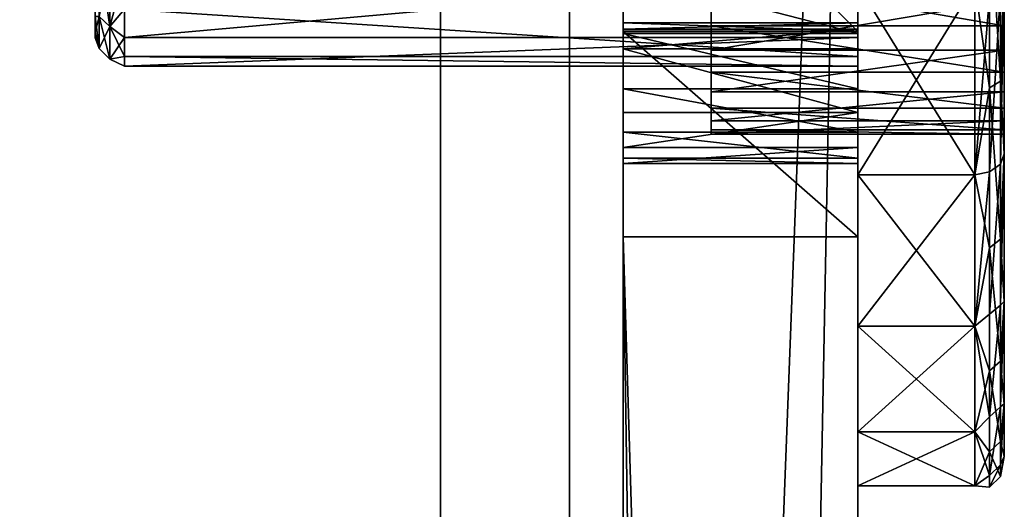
# Model space of a CAD drawing. Header units: millimetres. Extents: x -142 to 142, y -122 to 69.
# Tile 123 of 137: x 125 to 142, y 27 to 36. Entities that reach past the tile are written whole.
import ezdxf

# ---------------------------------------------------------------- set-up
doc = ezdxf.new("R2010")
doc.units = ezdxf.units.MM
doc.header["$LTSCALE"] = 65.185185
for name, color, linetype in [('1', 7, 'CONTINUOUS'), ('14', 7, 'CONTINUOUS'), ('15', 7, 'CONTINUOUS'), ('26', 7, 'CONTINUOUS'), ('28', 7, 'CONTINUOUS'), ('3', 7, 'CONTINUOUS'), ('459', 7, 'CONTINUOUS'), ('460', 7, 'CONTINUOUS'), ('461', 7, 'CONTINUOUS'), ('462', 7, 'CONTINUOUS'), ('468', 7, 'CONTINUOUS'), ('469', 7, 'CONTINUOUS'), ('471', 7, 'CONTINUOUS'), ('485', 7, 'CONTINUOUS'), ('514', 7, 'CONTINUOUS'), ('515', 7, 'CONTINUOUS'), ('516', 7, 'CONTINUOUS'), ('518', 7, 'CONTINUOUS'), ('521', 7, 'CONTINUOUS'), ('522', 7, 'CONTINUOUS'), ('524', 7, 'CONTINUOUS'), ('525', 7, 'CONTINUOUS'), ('526', 7, 'CONTINUOUS'), ('532', 7, 'CONTINUOUS'), ('533', 7, 'CONTINUOUS'), ('534', 7, 'CONTINUOUS'), ('535', 7, 'CONTINUOUS')]:
    doc.layers.add(name, color=color, linetype=linetype)

msp = doc.modelspace()

# ---------------------------------------------------------------- linework, layer by layer
at = {"layer": '1', "linetype": 'Continuous'}
for points in [[(134.585, 47.916, 129.548), (-76.385, 47.916, 129.548), (134.585, 0, 134.584), (134.585, 47.916, 129.548)], [(-76.385, 47.916, 129.548), (-76.385, 19, 132.587), (134.585, 0, 134.584), (-76.385, 47.916, 129.548)]]:
    msp.add_3dface(points, dxfattribs=at)
at = {"layer": '14', "linetype": 'Continuous'}
for points in [[(134.585, 27, 23), (-132.385, 27, 23), (134.585, 64.582, 23), (134.585, 27, 23)], [(-132.385, 27, 23), (-132.385, 64.582, 23), (134.585, 64.582, 23), (-132.385, 27, 23)]]:
    msp.add_3dface(points, dxfattribs=at)
at = {"layer": '15', "linetype": 'Continuous'}
for points in [[(132.385, 24.8, 25.2), (132.385, 62.011, 25.2), (-132.385, 62.011, 25.2), (132.385, 24.8, 25.2)], [(77.5, 24.8, 25.2), (132.385, 24.8, 25.2), (-132.385, 62.011, 25.2), (77.5, 24.8, 25.2)]]:
    msp.add_3dface(points, dxfattribs=at)
at = {"layer": '26', "linetype": 'Continuous'}
for points in [[(134.585, 47.916, 129.548), (134.585, 27, 23), (134.585, 64.582, 23), (134.585, 47.916, 129.548)], [(134.585, 47.916, 129.548), (134.585, 0, 134.584), (134.585, -21.184, -134.584), (134.585, 47.916, 129.548)], [(134.585, 47.916, 129.548), (134.585, -21.184, -134.584), (134.585, 27, 23), (134.585, 47.916, 129.548)]]:
    msp.add_3dface(points, dxfattribs=at)
at = {"layer": '28', "linetype": 'Continuous'}
for points in [[(132.385, 24.8, 25.2), (132.385, -0.173, 132.39), (132.385, 62.011, 25.2), (132.385, 24.8, 25.2)], [(132.385, -0.173, 132.39), (132.385, 46.004, 127.537), (132.385, 62.011, 25.2), (132.385, -0.173, 132.39)]]:
    msp.add_3dface(points, dxfattribs=at)
at = {"layer": '3', "linetype": 'Continuous'}
for points in [[(132.385, -0.173, 132.39), (-132.385, -0.173, 132.39), (132.385, 46.004, 127.537), (132.385, -0.173, 132.39)], [(132.385, 46.004, 127.537), (-132.385, -0.173, 132.39), (-74.185, 16.8, 130.606), (132.385, 46.004, 127.537)], [(-74.185, 46.004, 127.537), (132.385, 46.004, 127.537), (-74.185, 16.8, 130.606), (-74.185, 46.004, 127.537)]]:
    msp.add_3dface(points, dxfattribs=at)
at = {"layer": '459', "linetype": 'Continuous'}
for points in [[(139.5, 60.304, 9.676), (139.5, -44.096, 114.075), (139.5, 52.576, 5.378), (139.5, 60.304, 9.676)], [(139.5, 52.576, 5.378), (139.5, -44.096, 114.075), (139.5, 49.896, 6.674), (139.5, 52.576, 5.378)], [(139.5, 49.896, 6.674), (139.5, -44.096, 114.075), (139.5, 46.975, 7.255), (139.5, 49.896, 6.674)], [(139.5, 46.975, 7.255), (139.5, -44.096, 114.075), (139.5, 44.003, 7.083), (139.5, 46.975, 7.255)], [(139.5, 44.003, 7.083), (139.5, -44.096, 114.075), (139.5, 41.169, 6.17), (139.5, 44.003, 7.083)], [(139.5, 40.683, -14.861), (139.5, 35.521, -21.401), (139.5, 43.471, -15.904), (139.5, 40.683, -14.861)], [(139.5, 35.521, -21.401), (139.5, 39.556, -23.344), (139.5, 43.471, -15.904), (139.5, 35.521, -21.401)], [(139.5, 41.169, 6.17), (139.5, -44.096, 114.075), (139.5, 40.577, 6.028), (139.5, 41.169, 6.17)], [(139.5, 38.246, -13.15), (139.5, 35.521, -21.401), (139.5, 40.683, -14.861), (139.5, 38.246, -13.15)], [(139.5, 40.577, 6.028), (139.5, -44.096, 114.075), (139.5, 39.978, 6.133), (139.5, 40.577, 6.028)], [(139.5, -44.096, 114.075), (139.5, 39.47, 6.467), (139.5, 39.978, 6.133), (139.5, -44.096, 114.075)], [(139.5, 39.47, 6.467), (139.5, -44.096, 114.075), (139.5, 38.383, 7.554), (139.5, 39.47, 6.467)], [(139.5, 38.383, 7.554), (139.5, -44.096, 114.075), (139.5, 37.53, 8.152), (139.5, 38.383, 7.554)], [(139.5, 36.317, -10.881), (139.5, 32.019, -18.609), (139.5, 38.246, -13.15), (139.5, 36.317, -10.881)], [(139.5, 32.019, -18.609), (139.5, 35.521, -21.401), (139.5, 38.246, -13.15), (139.5, 32.019, -18.609)], [(139.5, 37.53, 8.152), (139.5, -44.096, 114.075), (139.5, 36.523, 8.421), (139.5, 37.53, 8.152)], [(139.5, 36.523, 8.421), (139.5, -44.096, 114.075), (139.5, 35.485, 8.331), (139.5, 36.523, 8.421)], [(139.5, 35.021, -8.201), (139.5, 32.019, -18.609), (139.5, 36.317, -10.881), (139.5, 35.021, -8.201)], [(139.5, 35.525, 0.526), (139.5, 35.666, 1.118), (139.5, 34.611, -2.308), (139.5, 35.525, 0.526)], [(139.5, 35.666, 1.118), (139.5, 35.562, 1.716), (139.5, 34.611, -2.308), (139.5, 35.666, 1.118)], [(139.5, 35.562, 1.716), (139.5, 35.228, 2.224), (139.5, 34.611, -2.308), (139.5, 35.562, 1.716)], [(139.5, 35.485, 8.331), (139.5, -44.096, 114.075), (139.5, 34.541, 7.89), (139.5, 35.485, 8.331)], [(139.5, 35.228, 2.224), (139.5, 32.019, -18.609), (139.5, 34.611, -2.308), (139.5, 35.228, 2.224)], [(139.5, 34.141, 3.312), (139.5, 32.019, -18.609), (139.5, 35.228, 2.224), (139.5, 34.141, 3.312)], [(139.5, 34.44, -5.28), (139.5, 32.019, -18.609), (139.5, 35.021, -8.201), (139.5, 34.44, -5.28)], [(139.5, 34.611, -2.308), (139.5, 32.019, -18.609), (139.5, 34.44, -5.28), (139.5, 34.611, -2.308)], [(139.5, 34.541, 7.89), (139.5, -44.096, 114.075), (139.5, 33.804, 7.154), (139.5, 34.541, 7.89)], [(139.5, 33.543, 4.165), (139.5, 32.019, -18.609), (139.5, 34.141, 3.312), (139.5, 33.543, 4.165)], [(139.5, 33.804, 7.154), (139.5, -44.096, 114.075), (139.5, 33.364, 6.209), (139.5, 33.804, 7.154)], [(139.5, 33.273, 5.171), (139.5, 32.019, -18.609), (139.5, 33.543, 4.165), (139.5, 33.273, 5.171)], [(139.5, 33.364, 6.209), (139.5, -44.096, 114.075), (139.5, 33.273, 5.171), (139.5, 33.364, 6.209)], [(139.5, -44.096, 114.075), (139.5, 32.019, -18.609), (139.5, 33.273, 5.171), (139.5, -44.096, 114.075)], [(139.5, -100.664, 114.075), (139.5, 32.019, -18.609), (139.5, -44.096, 114.075), (139.5, -100.664, 114.075)]]:
    msp.add_3dface(points, dxfattribs=at)
at = {"layer": '460', "linetype": 'Continuous'}
for points in [[(135.5, -44.096, 114.075), (135.5, 60.304, 9.676), (135.5, 36.523, 8.421), (135.5, -44.096, 114.075)], [(135.5, 39.556, -23.344), (135.5, 35.521, -21.401), (135.5, 46.433, -16.213), (135.5, 39.556, -23.344)], [(135.5, 46.433, -16.213), (135.5, 35.521, -21.401), (135.5, 43.471, -15.904), (135.5, 46.433, -16.213)], [(135.5, 43.471, -15.904), (135.5, 35.521, -21.401), (135.5, 40.683, -14.861), (135.5, 43.471, -15.904)], [(135.5, 35.521, -21.401), (135.5, 32.019, -18.609), (135.5, 40.683, -14.861), (135.5, 35.521, -21.401)], [(135.5, 40.683, -14.861), (135.5, 32.019, -18.609), (135.5, 38.246, -13.15), (135.5, 40.683, -14.861)], [(135.5, 38.246, -13.15), (135.5, 32.019, -18.609), (135.5, 36.317, -10.881), (135.5, 38.246, -13.15)], [(135.5, 35.485, 8.331), (135.5, -44.096, 114.075), (135.5, 36.523, 8.421), (135.5, 35.485, 8.331)], [(135.5, 32.019, -18.609), (135.5, -100.664, 114.075), (135.5, 36.317, -10.881), (135.5, 32.019, -18.609)], [(135.5, 36.317, -10.881), (135.5, -100.664, 114.075), (135.5, 35.021, -8.201), (135.5, 36.317, -10.881)], [(135.5, 35.525, 0.526), (135.5, -100.664, 114.075), (135.5, 35.666, 1.118), (135.5, 35.525, 0.526)], [(135.5, 35.666, 1.118), (135.5, -100.664, 114.075), (135.5, 35.562, 1.716), (135.5, 35.666, 1.118)], [(135.5, 35.562, 1.716), (135.5, -100.664, 114.075), (135.5, 35.228, 2.224), (135.5, 35.562, 1.716)], [(135.5, 34.611, -2.308), (135.5, -100.664, 114.075), (135.5, 35.525, 0.526), (135.5, 34.611, -2.308)], [(135.5, 34.541, 7.89), (135.5, -44.096, 114.075), (135.5, 35.485, 8.331), (135.5, 34.541, 7.89)], [(135.5, 35.228, 2.224), (135.5, -100.664, 114.075), (135.5, 34.141, 3.312), (135.5, 35.228, 2.224)], [(135.5, 35.021, -8.201), (135.5, -100.664, 114.075), (135.5, 34.44, -5.28), (135.5, 35.021, -8.201)], [(135.5, 34.44, -5.28), (135.5, -100.664, 114.075), (135.5, 34.611, -2.308), (135.5, 34.44, -5.28)], [(135.5, 33.804, 7.154), (135.5, -100.664, 114.075), (135.5, 34.541, 7.89), (135.5, 33.804, 7.154)], [(135.5, -100.664, 114.075), (135.5, -44.096, 114.075), (135.5, 34.541, 7.89), (135.5, -100.664, 114.075)], [(135.5, 34.141, 3.312), (135.5, -100.664, 114.075), (135.5, 33.543, 4.165), (135.5, 34.141, 3.312)], [(135.5, 33.364, 6.209), (135.5, -100.664, 114.075), (135.5, 33.804, 7.154), (135.5, 33.364, 6.209)], [(135.5, 33.543, 4.165), (135.5, -100.664, 114.075), (135.5, 33.273, 5.171), (135.5, 33.543, 4.165)], [(135.5, 33.273, 5.171), (135.5, -100.664, 114.075), (135.5, 33.364, 6.209), (135.5, 33.273, 5.171)]]:
    msp.add_3dface(points, dxfattribs=at)
at = {"layer": '461', "linetype": 'Continuous'}
for points in [[(139.5, 60.304, 9.676), (135.5, -44.096, 114.075), (137.5, -44.096, 114.075), (139.5, 60.304, 9.676)], [(139.5, 60.304, 9.676), (135.5, 60.304, 9.676), (135.5, -44.096, 114.075), (139.5, 60.304, 9.676)], [(139.5, -44.096, 114.075), (139.5, 60.304, 9.676), (137.5, -44.096, 114.075), (139.5, -44.096, 114.075)]]:
    msp.add_3dface(points, dxfattribs=at)
at = {"layer": '462', "linetype": 'Continuous'}
for points in [[(135.5, -100.664, 114.075), (135.5, 32.019, -18.609), (137.5, -100.664, 114.075), (135.5, -100.664, 114.075)], [(135.5, 32.019, -18.609), (139.5, -100.664, 114.075), (137.5, -100.664, 114.075), (135.5, 32.019, -18.609)], [(139.5, 32.019, -18.609), (139.5, -100.664, 114.075), (135.5, 32.019, -18.609), (139.5, 32.019, -18.609)]]:
    msp.add_3dface(points, dxfattribs=at)
at = {"layer": '468', "linetype": 'Continuous'}
for points in [[(139.5, 39.556, -23.344), (139.5, 35.521, -21.401), (135.5, 39.556, -23.344), (139.5, 39.556, -23.344)], [(139.5, 35.521, -21.401), (135.5, 35.521, -21.401), (135.5, 39.556, -23.344), (139.5, 35.521, -21.401)], [(139.5, 35.521, -21.401), (139.5, 32.019, -18.609), (135.5, 35.521, -21.401), (139.5, 35.521, -21.401)], [(139.5, 32.019, -18.609), (135.5, 32.019, -18.609), (135.5, 35.521, -21.401), (139.5, 32.019, -18.609)]]:
    msp.add_3dface(points, dxfattribs=at)
at = {"layer": '469', "linetype": 'Continuous'}
for points in [[(139.5, 34.141, 3.312), (135.5, 35.228, 2.224), (135.5, 34.141, 3.312), (139.5, 34.141, 3.312)], [(139.5, 34.141, 3.312), (139.5, 35.228, 2.224), (135.5, 35.228, 2.224), (139.5, 34.141, 3.312)]]:
    msp.add_3dface(points, dxfattribs=at)
at = {"layer": '471', "linetype": 'Continuous'}
for points in [[(139.5, 36.523, 8.421), (139.5, 35.485, 8.331), (135.5, 36.523, 8.421), (139.5, 36.523, 8.421)], [(139.5, 35.485, 8.331), (135.5, 35.485, 8.331), (135.5, 36.523, 8.421), (139.5, 35.485, 8.331)], [(139.5, 35.485, 8.331), (139.5, 34.541, 7.89), (135.5, 35.485, 8.331), (139.5, 35.485, 8.331)], [(139.5, 34.541, 7.89), (135.5, 34.541, 7.89), (135.5, 35.485, 8.331), (139.5, 34.541, 7.89)], [(139.5, 33.804, 7.154), (135.5, 33.804, 7.154), (135.5, 34.541, 7.89), (139.5, 33.804, 7.154)], [(139.5, 34.541, 7.89), (139.5, 33.804, 7.154), (135.5, 34.541, 7.89), (139.5, 34.541, 7.89)], [(139.5, 34.141, 3.312), (135.5, 34.141, 3.312), (135.5, 33.543, 4.165), (139.5, 34.141, 3.312)], [(139.5, 33.543, 4.165), (139.5, 34.141, 3.312), (135.5, 33.543, 4.165), (139.5, 33.543, 4.165)], [(139.5, 33.364, 6.209), (135.5, 33.364, 6.209), (135.5, 33.804, 7.154), (139.5, 33.364, 6.209)], [(139.5, 33.804, 7.154), (139.5, 33.364, 6.209), (135.5, 33.804, 7.154), (139.5, 33.804, 7.154)], [(139.5, 33.543, 4.165), (135.5, 33.543, 4.165), (135.5, 33.273, 5.171), (139.5, 33.543, 4.165)], [(139.5, 33.273, 5.171), (139.5, 33.543, 4.165), (135.5, 33.273, 5.171), (139.5, 33.273, 5.171)], [(139.5, 33.273, 5.171), (135.5, 33.273, 5.171), (135.5, 33.364, 6.209), (139.5, 33.273, 5.171)], [(139.5, 33.364, 6.209), (139.5, 33.273, 5.171), (135.5, 33.364, 6.209), (139.5, 33.364, 6.209)]]:
    msp.add_3dface(points, dxfattribs=at)
at = {"layer": '485', "linetype": 'Continuous'}
for points in [[(139.5, 35.562, 1.716), (139.5, 35.666, 1.118), (135.5, 35.562, 1.716), (139.5, 35.562, 1.716)], [(139.5, 35.666, 1.118), (139.5, 35.525, 0.526), (135.5, 35.666, 1.118), (139.5, 35.666, 1.118)], [(139.5, 35.666, 1.118), (135.5, 35.666, 1.118), (135.5, 35.562, 1.716), (139.5, 35.666, 1.118)], [(139.5, 35.525, 0.526), (135.5, 35.525, 0.526), (135.5, 35.666, 1.118), (139.5, 35.525, 0.526)], [(139.5, 35.228, 2.224), (139.5, 35.562, 1.716), (135.5, 35.228, 2.224), (139.5, 35.228, 2.224)], [(139.5, 35.562, 1.716), (135.5, 35.562, 1.716), (135.5, 35.228, 2.224), (139.5, 35.562, 1.716)]]:
    msp.add_3dface(points, dxfattribs=at)
at = {"layer": '514', "linetype": 'Continuous'}
for points in [[(139.5, 27.778, -2.395), (139.5, 37.306, -11.405), (139.5, 48.233, -22.85), (139.5, 27.778, -2.395)], [(139.5, 44.09, -22.85), (139.5, 27.778, -2.395), (139.5, 48.233, -22.85), (139.5, 44.09, -22.85)], [(139.5, 27.778, -6.538), (139.5, 27.778, -2.395), (139.5, 44.09, -22.85), (139.5, 27.778, -6.538)], [(139.5, 40.051, -21.928), (139.5, 27.778, -6.538), (139.5, 44.09, -22.85), (139.5, 40.051, -21.928)], [(139.5, 36.319, -20.131), (139.5, 28.7, -10.577), (139.5, 40.051, -21.928), (139.5, 36.319, -20.131)], [(139.5, 28.7, -10.577), (139.5, 27.778, -6.538), (139.5, 40.051, -21.928), (139.5, 28.7, -10.577)], [(139.5, 28.7, 1.644), (139.5, 37.306, -11.405), (139.5, 27.778, -2.395), (139.5, 28.7, 1.644)], [(139.5, 35.903, -9.084), (139.5, 37.306, -11.405), (139.5, 28.7, 1.644), (139.5, 35.903, -9.084)], [(139.5, 35.205, 3.167), (139.5, 36.534, 1.353), (139.5, 34.494, 3.665), (139.5, 35.205, 3.167)], [(139.5, 36.044, 2.942), (139.5, 36.534, 1.353), (139.5, 35.205, 3.167), (139.5, 36.044, 2.942)], [(139.5, 36.534, 1.353), (139.5, 35.421, -1.12), (139.5, 30.497, 5.376), (139.5, 36.534, 1.353)], [(139.5, 36.534, 1.353), (139.5, 30.497, 5.376), (139.5, 34.494, 3.665), (139.5, 36.534, 1.353)], [(139.5, 35.615, 7.848), (139.5, 36.319, 11.198), (139.5, 36.48, 7.923), (139.5, 35.615, 7.848)], [(139.5, 33.08, 8.615), (139.5, 36.319, 11.198), (139.5, 34.828, 7.481), (139.5, 33.08, 8.615)], [(139.5, 34.828, 7.481), (139.5, 36.319, 11.198), (139.5, 35.615, 7.848), (139.5, 34.828, 7.481)], [(139.5, 33.08, -17.548), (139.5, 30.497, -14.309), (139.5, 36.319, -20.131), (139.5, 33.08, -17.548)], [(139.5, 30.497, -14.309), (139.5, 28.7, -10.577), (139.5, 36.319, -20.131), (139.5, 30.497, -14.309)], [(139.5, 35.096, -6.495), (139.5, 35.903, -9.084), (139.5, 28.7, 1.644), (139.5, 35.096, -6.495)], [(139.5, 35.421, -1.12), (139.5, 34.932, -3.787), (139.5, 30.497, 5.376), (139.5, 35.421, -1.12)], [(139.5, 34.932, -3.787), (139.5, 35.096, -6.495), (139.5, 28.7, 1.644), (139.5, 34.932, -3.787)], [(139.5, 30.497, 5.376), (139.5, 34.932, -3.787), (139.5, 28.7, 1.644), (139.5, 30.497, 5.376)], [(139.5, 34.214, 6.867), (139.5, 33.08, 8.615), (139.5, 34.828, 7.481), (139.5, 34.214, 6.867)], [(139.5, 34.494, 3.665), (139.5, 30.497, 5.376), (139.5, 33.996, 4.376), (139.5, 34.494, 3.665)], [(139.5, 33.847, 6.08), (139.5, 33.08, 8.615), (139.5, 34.214, 6.867), (139.5, 33.847, 6.08)], [(139.5, 33.996, 4.376), (139.5, 30.497, 5.376), (139.5, 33.771, 5.215), (139.5, 33.996, 4.376)], [(139.5, 33.771, 5.215), (139.5, 33.08, 8.615), (139.5, 33.847, 6.08), (139.5, 33.771, 5.215)], [(139.5, 30.497, 5.376), (139.5, 33.08, 8.615), (139.5, 33.771, 5.215), (139.5, 30.497, 5.376)]]:
    msp.add_3dface(points, dxfattribs=at)
at = {"layer": '515', "linetype": 'Continuous'}
for points in [[(127, 35.421, -1.12), (139.5, 36.534, 1.353), (127, 36.534, 1.353), (127, 35.421, -1.12)], [(139.5, 35.421, -1.12), (139.5, 36.534, 1.353), (127, 35.421, -1.12), (139.5, 35.421, -1.12)], [(139.5, 35.903, -9.084), (139.5, 35.096, -6.495), (127, 35.903, -9.084), (139.5, 35.903, -9.084)], [(127, 35.903, -9.084), (139.5, 35.096, -6.495), (127, 35.096, -6.494), (127, 35.903, -9.084)], [(127, 34.932, -3.787), (139.5, 35.421, -1.12), (127, 35.421, -1.12), (127, 34.932, -3.787)], [(139.5, 34.932, -3.787), (139.5, 35.421, -1.12), (127, 34.932, -3.787), (139.5, 34.932, -3.787)], [(139.5, 35.096, -6.495), (139.5, 34.932, -3.787), (127, 35.096, -6.494), (139.5, 35.096, -6.495)], [(127, 35.096, -6.494), (139.5, 34.932, -3.787), (127, 34.932, -3.787), (127, 35.096, -6.494)]]:
    msp.add_3dface(points, dxfattribs=at)
at = {"layer": '516', "linetype": 'Continuous'}
for points in [[(126.5, 35.503, -3.063), (126.5, 35.778, -1.684), (126.5, 47.565, -15.125), (126.5, 35.503, -3.063)], [(126.5, 46.162, -15.217), (126.5, 35.503, -3.063), (126.5, 47.565, -15.125), (126.5, 46.162, -15.217)], [(126.5, 35.411, -4.466), (126.5, 35.503, -3.063), (126.5, 46.162, -15.217), (126.5, 35.411, -4.466)], [(126.5, 44.759, -15.125), (126.5, 35.411, -4.466), (126.5, 46.162, -15.217), (126.5, 44.759, -15.125)], [(126.5, 43.379, -14.85), (126.5, 35.503, -5.869), (126.5, 44.759, -15.125), (126.5, 43.379, -14.85)], [(126.5, 35.503, -5.869), (126.5, 35.411, -4.466), (126.5, 44.759, -15.125), (126.5, 35.503, -5.869)], [(126.5, 35.778, -7.249), (126.5, 35.503, -5.869), (126.5, 43.379, -14.85), (126.5, 35.778, -7.249)]]:
    msp.add_3dface(points, dxfattribs=at)
at = {"layer": '518', "linetype": 'Continuous'}
for points in [[(141.5, 33.08, -17.548), (139.5, 36.319, -20.131), (141.5, 36.319, -20.131), (141.5, 33.08, -17.548)], [(139.5, 33.08, -17.548), (139.5, 36.319, -20.131), (141.5, 33.08, -17.548), (139.5, 33.08, -17.548)], [(139.5, 30.497, -14.309), (139.5, 33.08, -17.548), (141.5, 30.497, -14.309), (139.5, 30.497, -14.309)], [(141.5, 33.08, 8.615), (139.5, 30.497, 5.376), (141.5, 30.497, 5.376), (141.5, 33.08, 8.615)], [(139.5, 33.08, 8.615), (139.5, 30.497, 5.376), (141.5, 33.08, 8.615), (139.5, 33.08, 8.615)], [(141.5, 30.497, -14.309), (139.5, 33.08, -17.548), (141.5, 33.08, -17.548), (141.5, 30.497, -14.309)], [(139.5, 28.7, -10.577), (139.5, 30.497, -14.309), (141.5, 28.7, -10.577), (139.5, 28.7, -10.577)], [(141.5, 30.497, 5.376), (139.5, 28.7, 1.644), (141.5, 28.7, 1.644), (141.5, 30.497, 5.376)], [(139.5, 30.497, 5.376), (139.5, 28.7, 1.644), (141.5, 30.497, 5.376), (139.5, 30.497, 5.376)], [(141.5, 28.7, -10.577), (139.5, 30.497, -14.309), (141.5, 30.497, -14.309), (141.5, 28.7, -10.577)], [(141.5, 27.778, -6.538), (139.5, 28.7, -10.577), (141.5, 28.7, -10.577), (141.5, 27.778, -6.538)], [(139.5, 27.778, -6.538), (139.5, 28.7, -10.577), (141.5, 27.778, -6.538), (139.5, 27.778, -6.538)], [(141.5, 28.7, 1.644), (139.5, 27.778, -2.395), (141.5, 27.778, -2.395), (141.5, 28.7, 1.644)], [(139.5, 28.7, 1.644), (139.5, 27.778, -2.395), (141.5, 28.7, 1.644), (139.5, 28.7, 1.644)], [(141.5, 27.778, -2.395), (139.5, 27.778, -6.538), (141.5, 27.778, -6.538), (141.5, 27.778, -2.395)], [(139.5, 27.778, -2.395), (139.5, 27.778, -6.538), (141.5, 27.778, -2.395), (139.5, 27.778, -2.395)]]:
    msp.add_3dface(points, dxfattribs=at)
at = {"layer": '521', "linetype": 'Continuous'}
for points in [[(139.5, 33.08, 8.615), (141.5, 33.08, 8.615), (141.5, 36.319, 11.198), (139.5, 33.08, 8.615)], [(139.5, 36.319, 11.198), (139.5, 33.08, 8.615), (141.5, 36.319, 11.198), (139.5, 36.319, 11.198)]]:
    msp.add_3dface(points, dxfattribs=at)
at = {"layer": '522', "color": 7, "linetype": 'Continuous'}
for points in [[(142, 44.146, -22.353), (142, 48.177, -22.353), (142, 28.275, -6.482), (142, 44.146, -22.353)], [(142, 28.275, -2.451), (142, 48.177, -22.353), (142, 39.09, -11.538), (142, 28.275, -2.451)], [(142, 28.275, -6.482), (142, 48.177, -22.353), (142, 28.275, -2.451), (142, 28.275, -6.482)], [(142, 29.171, -10.411), (142, 44.146, -22.353), (142, 28.275, -6.482), (142, 29.171, -10.411)], [(142, 40.217, -21.457), (142, 44.146, -22.353), (142, 29.171, -10.411), (142, 40.217, -21.457)], [(142, 30.92, -14.043), (142, 40.217, -21.457), (142, 29.171, -10.411), (142, 30.92, -14.043)], [(142, 36.585, -19.708), (142, 40.217, -21.457), (142, 30.92, -14.043), (142, 36.585, -19.708)], [(142, 37.501, -9.466), (142, 28.275, -2.451), (142, 39.09, -11.538), (142, 37.501, -9.466)], [(142, 37.501, 0.534), (142, 30.921, 5.11), (142, 36.502, -1.878), (142, 37.501, 0.534)], [(142, 36.502, -7.055), (142, 28.275, -2.451), (142, 37.501, -9.466), (142, 36.502, -7.055)], [(142, 35.205, 3.167), (142, 34.494, 3.665), (142, 37.501, 0.534), (142, 35.205, 3.167)], [(142, 34.494, 3.665), (142, 30.921, 5.11), (142, 37.501, 0.534), (142, 34.494, 3.665)], [(142, 36.044, 2.942), (142, 35.205, 3.167), (142, 37.501, 0.534), (142, 36.044, 2.942)], [(142, 33.433, -17.195), (142, 36.585, -19.708), (142, 30.92, -14.043), (142, 33.433, -17.195)], [(142, 33.433, 8.261), (142, 36.48, 7.923), (142, 36.584, 10.774), (142, 33.433, 8.261)], [(142, 36.161, -4.466), (142, 29.172, 1.479), (142, 36.502, -7.055), (142, 36.161, -4.466)], [(142, 36.502, -1.878), (142, 29.172, 1.479), (142, 36.161, -4.466), (142, 36.502, -1.878)], [(142, 30.921, 5.11), (142, 29.172, 1.479), (142, 36.502, -1.878), (142, 30.921, 5.11)], [(142, 29.172, 1.479), (142, 28.275, -2.451), (142, 36.502, -7.055), (142, 29.172, 1.479)], [(142, 35.615, 7.848), (142, 36.48, 7.923), (142, 33.433, 8.261), (142, 35.615, 7.848)], [(142, 34.828, 7.481), (142, 35.615, 7.848), (142, 33.433, 8.261), (142, 34.828, 7.481)], [(142, 34.214, 6.867), (142, 34.828, 7.481), (142, 33.433, 8.261), (142, 34.214, 6.867)], [(142, 34.494, 3.665), (142, 33.996, 4.376), (142, 30.921, 5.11), (142, 34.494, 3.665)], [(142, 33.847, 6.08), (142, 34.214, 6.867), (142, 30.921, 5.11), (142, 33.847, 6.08)], [(142, 34.214, 6.867), (142, 33.433, 8.261), (142, 30.921, 5.11), (142, 34.214, 6.867)], [(142, 33.996, 4.376), (142, 33.771, 5.215), (142, 30.921, 5.11), (142, 33.996, 4.376)], [(142, 33.771, 5.215), (142, 33.847, 6.08), (142, 30.921, 5.11), (142, 33.771, 5.215)]]:
    msp.add_3dface(points, dxfattribs=at)
at = {"layer": '524', "linetype": 'Continuous'}
for points in [[(141.75, 34.561, -18.792), (141.5, 36.319, -20.131), (141.75, 37.793, -20.891), (141.75, 34.561, -18.792)], [(141.933, 34.676, -18.649), (141.75, 37.793, -20.891), (141.933, 37.876, -20.727), (141.933, 34.676, -18.649)], [(141.75, 34.561, -18.792), (141.75, 37.793, -20.891), (141.933, 34.676, -18.649), (141.75, 34.561, -18.792)], [(142, 36.585, -19.708), (141.933, 34.676, -18.649), (141.933, 37.876, -20.727), (142, 36.585, -19.708)], [(142, 36.585, -19.708), (142, 33.433, -17.195), (141.933, 34.676, -18.649), (142, 36.585, -19.708)], [(141.5, 33.08, -17.548), (141.5, 36.319, -20.131), (141.75, 34.561, -18.792), (141.5, 33.08, -17.548)], [(141.933, 31.979, -15.952), (141.75, 34.561, -18.792), (141.933, 34.676, -18.649), (141.933, 31.979, -15.952)], [(142, 33.433, -17.195), (141.933, 31.979, -15.952), (141.933, 34.676, -18.649), (142, 33.433, -17.195)], [(141.75, 31.836, -16.067), (141.5, 33.08, -17.548), (141.75, 34.561, -18.792), (141.75, 31.836, -16.067)], [(141.75, 31.836, -16.067), (141.75, 34.561, -18.792), (141.933, 31.979, -15.952), (141.75, 31.836, -16.067)], [(142, 33.433, 8.261), (141.933, 33.257, 8.438), (141.933, 30.856, 5.473), (142, 33.433, 8.261)], [(142, 30.921, 5.11), (142, 33.433, 8.261), (141.933, 30.856, 5.473), (142, 30.921, 5.11)], [(142, 33.433, -17.195), (142, 30.92, -14.043), (141.933, 31.979, -15.952), (142, 33.433, -17.195)], [(141.75, 33.127, 8.568), (141.75, 30.702, 5.573), (141.933, 33.257, 8.438), (141.75, 33.127, 8.568)], [(141.933, 33.257, 8.438), (141.75, 30.702, 5.573), (141.933, 30.856, 5.473), (141.933, 33.257, 8.438)], [(141.75, 33.127, 8.568), (141.5, 30.497, 5.376), (141.75, 30.702, 5.573), (141.75, 33.127, 8.568)], [(141.5, 33.08, 8.615), (141.5, 30.497, 5.376), (141.75, 33.127, 8.568), (141.5, 33.08, 8.615)], [(141.5, 30.497, -14.309), (141.5, 33.08, -17.548), (141.75, 31.836, -16.067), (141.5, 30.497, -14.309)], [(141.933, 29.901, -12.752), (141.75, 31.836, -16.067), (141.933, 31.979, -15.952), (141.933, 29.901, -12.752)], [(142, 30.92, -14.043), (141.933, 29.901, -12.752), (141.933, 31.979, -15.952), (142, 30.92, -14.043)], [(141.75, 29.737, -12.835), (141.5, 30.497, -14.309), (141.75, 31.836, -16.067), (141.75, 29.737, -12.835)], [(141.75, 29.737, -12.835), (141.75, 31.836, -16.067), (141.933, 29.901, -12.752), (141.75, 29.737, -12.835)], [(142, 30.921, 5.11), (141.933, 30.856, 5.473), (141.933, 29.124, 2.074), (142, 30.921, 5.11)], [(142, 29.172, 1.479), (142, 30.921, 5.11), (141.933, 29.124, 2.074), (142, 29.172, 1.479)], [(142, 30.92, -14.043), (142, 29.171, -10.411), (141.933, 29.901, -12.752), (142, 30.92, -14.043)], [(141.75, 30.702, 5.573), (141.75, 28.953, 2.139), (141.933, 30.856, 5.473), (141.75, 30.702, 5.573)], [(141.933, 30.856, 5.473), (141.75, 28.953, 2.139), (141.933, 29.124, 2.074), (141.933, 30.856, 5.473)], [(141.75, 30.702, 5.573), (141.5, 30.497, 5.376), (141.75, 28.953, 2.139), (141.75, 30.702, 5.573)], [(141.5, 28.7, -10.577), (141.5, 30.497, -14.309), (141.75, 29.737, -12.835), (141.5, 28.7, -10.577)], [(141.5, 30.497, 5.376), (141.5, 28.7, 1.644), (141.75, 28.953, 2.139), (141.5, 30.497, 5.376)], [(141.933, 28.533, -9.19), (141.75, 29.737, -12.835), (141.933, 29.901, -12.752), (141.933, 28.533, -9.19)], [(142, 29.171, -10.411), (141.933, 28.533, -9.19), (141.933, 29.901, -12.752), (142, 29.171, -10.411)], [(141.75, 28.356, -9.237), (141.5, 28.7, -10.577), (141.75, 29.737, -12.835), (141.75, 28.356, -9.237)], [(141.75, 28.356, -9.237), (141.75, 29.737, -12.835), (141.933, 28.533, -9.19), (141.75, 28.356, -9.237)], [(141.933, 29.124, 2.074), (141.75, 27.955, -1.583), (141.933, 28.136, -1.612), (141.933, 29.124, 2.074)], [(141.75, 28.953, 2.139), (141.75, 27.955, -1.583), (141.933, 29.124, 2.074), (141.75, 28.953, 2.139)], [(142, 29.172, 1.479), (141.933, 29.124, 2.074), (141.933, 28.136, -1.612), (142, 29.172, 1.479)], [(142, 28.275, -2.451), (142, 29.172, 1.479), (141.933, 28.136, -1.612), (142, 28.275, -2.451)], [(142, 29.171, -10.411), (142, 28.275, -6.482), (141.933, 28.533, -9.19), (142, 29.171, -10.411)], [(141.75, 28.953, 2.139), (141.5, 28.7, 1.644), (141.75, 27.955, -1.583), (141.75, 28.953, 2.139)], [(141.5, 28.7, 1.644), (141.5, 27.778, -2.395), (141.75, 27.955, -1.583), (141.5, 28.7, 1.644)], [(141.5, 27.778, -6.538), (141.5, 28.7, -10.577), (141.75, 28.356, -9.237), (141.5, 27.778, -6.538)], [(141.933, 27.937, -5.422), (141.75, 28.356, -9.237), (141.933, 28.533, -9.19), (141.933, 27.937, -5.422)], [(142, 28.275, -6.482), (141.933, 27.937, -5.422), (141.933, 28.533, -9.19), (142, 28.275, -6.482)], [(141.75, 27.754, -5.431), (141.5, 27.778, -6.538), (141.75, 28.356, -9.237), (141.75, 27.754, -5.431)], [(141.75, 27.754, -5.431), (141.75, 28.356, -9.237), (141.933, 27.937, -5.422), (141.75, 27.754, -5.431)], [(142, 28.275, -2.451), (141.933, 28.136, -1.612), (141.933, 27.937, -5.422), (142, 28.275, -2.451)], [(142, 28.275, -6.482), (142, 28.275, -2.451), (141.933, 27.937, -5.422), (142, 28.275, -6.482)], [(141.933, 28.136, -1.612), (141.75, 27.754, -5.431), (141.933, 27.937, -5.422), (141.933, 28.136, -1.612)], [(141.75, 27.955, -1.583), (141.75, 27.754, -5.431), (141.933, 28.136, -1.612), (141.75, 27.955, -1.583)], [(141.75, 27.955, -1.583), (141.5, 27.778, -2.395), (141.75, 27.754, -5.431), (141.75, 27.955, -1.583)], [(141.5, 27.778, -2.395), (141.5, 27.778, -6.538), (141.75, 27.754, -5.431), (141.5, 27.778, -2.395)]]:
    msp.add_3dface(points, dxfattribs=at)
at = {"layer": '525', "linetype": 'Continuous'}
for points in [[(142, 33.433, 8.261), (142, 36.584, 10.774), (141.933, 33.257, 8.438), (142, 33.433, 8.261)], [(141.933, 33.257, 8.438), (142, 36.584, 10.774), (141.933, 36.222, 10.839), (141.933, 33.257, 8.438)], [(141.5, 36.319, 11.198), (141.5, 33.08, 8.615), (141.75, 36.122, 10.993), (141.5, 36.319, 11.198)], [(141.5, 33.08, 8.615), (141.75, 33.127, 8.568), (141.75, 36.122, 10.993), (141.5, 33.08, 8.615)], [(141.75, 36.122, 10.993), (141.75, 33.127, 8.568), (141.933, 36.222, 10.839), (141.75, 36.122, 10.993)], [(141.75, 33.127, 8.568), (141.933, 33.257, 8.438), (141.933, 36.222, 10.839), (141.75, 33.127, 8.568)]]:
    msp.add_3dface(points, dxfattribs=at)
at = {"layer": '526', "linetype": 'Continuous'}
for points in [[(126.567, 35.779, -8.1), (126.567, 36.847, -10.319), (126.75, 35.606, -8.16), (126.567, 35.779, -8.1)], [(126.75, 35.606, -8.16), (126.567, 36.847, -10.319), (126.75, 36.692, -10.416), (126.75, 35.606, -8.16)], [(126.75, 36.692, 1.483), (126.567, 35.779, -0.834), (126.75, 35.606, -0.773), (126.75, 36.692, 1.483)], [(127, 36.534, 1.353), (126.75, 36.692, 1.483), (126.75, 35.606, -0.773), (127, 36.534, 1.353)], [(127, 35.903, -9.084), (126.75, 35.606, -8.16), (126.75, 36.692, -10.416), (127, 35.903, -9.084)], [(127, 35.421, -1.12), (127, 36.534, 1.353), (126.75, 35.606, -0.773), (127, 35.421, -1.12)], [(126.5, 35.778, -1.684), (126.5, 35.503, -3.063), (126.567, 35.779, -0.834), (126.5, 35.778, -1.684)], [(126.567, 35.231, -5.698), (126.5, 35.778, -7.249), (126.567, 35.779, -8.1), (126.567, 35.231, -5.698)], [(126.567, 35.779, -0.834), (126.5, 35.503, -3.063), (126.567, 35.231, -3.235), (126.567, 35.779, -0.834)], [(126.5, 35.503, -5.869), (126.5, 35.778, -7.249), (126.567, 35.231, -5.698), (126.5, 35.503, -5.869)], [(126.75, 35.049, -5.719), (126.567, 35.779, -8.1), (126.75, 35.606, -8.16), (126.75, 35.049, -5.719)], [(126.567, 35.231, -5.698), (126.567, 35.779, -8.1), (126.75, 35.049, -5.719), (126.567, 35.231, -5.698)], [(126.567, 35.779, -0.834), (126.567, 35.231, -3.235), (126.75, 35.606, -0.773), (126.567, 35.779, -0.834)], [(127, 35.903, -9.084), (127, 35.096, -6.494), (126.75, 35.606, -8.16), (127, 35.903, -9.084)], [(126.75, 35.606, -0.773), (126.567, 35.231, -3.235), (126.75, 35.049, -3.214), (126.75, 35.606, -0.773)], [(127, 35.421, -1.12), (126.75, 35.606, -0.773), (126.75, 35.049, -3.214), (127, 35.421, -1.12)], [(127, 35.096, -6.494), (126.75, 35.049, -5.719), (126.75, 35.606, -8.16), (127, 35.096, -6.494)], [(126.5, 35.503, -3.063), (126.5, 35.411, -4.466), (126.567, 35.231, -3.235), (126.5, 35.503, -3.063)], [(126.5, 35.411, -4.466), (126.5, 35.503, -5.869), (126.567, 35.231, -5.698), (126.5, 35.411, -4.466)], [(126.567, 35.231, -3.235), (126.5, 35.411, -4.466), (126.567, 35.231, -5.698), (126.567, 35.231, -3.235)], [(127, 34.932, -3.787), (127, 35.421, -1.12), (126.75, 35.049, -3.214), (127, 34.932, -3.787)], [(126.75, 35.049, -3.214), (126.567, 35.231, -5.698), (126.75, 35.049, -5.719), (126.75, 35.049, -3.214)], [(126.567, 35.231, -3.235), (126.567, 35.231, -5.698), (126.75, 35.049, -3.214), (126.567, 35.231, -3.235)], [(127, 35.096, -6.494), (127, 34.932, -3.787), (126.75, 35.049, -5.719), (127, 35.096, -6.494)], [(127, 34.932, -3.787), (126.75, 35.049, -3.214), (126.75, 35.049, -5.719), (127, 34.932, -3.787)]]:
    msp.add_3dface(points, dxfattribs=at)
at = {"layer": '532', "linetype": 'Continuous'}
for points in [[(137, 38.528, 4.376), (137, 38.03, 3.665), (137, 35.205, 7.699), (137, 38.528, 4.376)], [(137, 36.044, 7.923), (137, 38.528, 4.376), (137, 35.205, 7.699), (137, 36.044, 7.923)], [(137, 35.205, 7.699), (137, 38.03, 3.665), (137, 34.494, 7.201), (137, 35.205, 7.699)], [(137, 34.494, 7.201), (137, 38.03, 3.665), (137, 37.319, 3.167), (137, 34.494, 7.201)], [(137, 33.996, 6.49), (137, 34.494, 7.201), (137, 37.319, 3.167), (137, 33.996, 6.49)], [(137, 36.48, 2.942), (137, 33.996, 6.49), (137, 37.319, 3.167), (137, 36.48, 2.942)], [(137, 33.771, 5.651), (137, 33.996, 6.49), (137, 36.48, 2.942), (137, 33.771, 5.651)], [(137, 35.615, 3.018), (137, 33.771, 5.651), (137, 36.48, 2.942), (137, 35.615, 3.018)], [(137, 33.847, 4.786), (137, 33.771, 5.651), (137, 35.615, 3.018), (137, 33.847, 4.786)], [(137, 34.828, 3.385), (137, 33.847, 4.786), (137, 35.615, 3.018), (137, 34.828, 3.385)], [(137, 34.214, 3.999), (137, 33.847, 4.786), (137, 34.828, 3.385), (137, 34.214, 3.999)]]:
    msp.add_3dface(points, dxfattribs=at)
at = {"layer": '533', "linetype": 'Continuous'}
for points in [[(142, 38.752, 5.215), (142, 35.205, 7.699), (142, 38.528, 4.376), (142, 38.752, 5.215)], [(142, 36.044, 7.923), (142, 35.205, 7.699), (142, 38.752, 5.215), (142, 36.044, 7.923)], [(142, 35.205, 7.699), (142, 34.494, 7.201), (142, 38.528, 4.376), (142, 35.205, 7.699)], [(142, 34.494, 7.201), (142, 38.03, 3.665), (142, 38.528, 4.376), (142, 34.494, 7.201)], [(142, 37.319, 3.167), (142, 38.03, 3.665), (142, 33.996, 6.49), (142, 37.319, 3.167)], [(142, 33.996, 6.49), (142, 38.03, 3.665), (142, 34.494, 7.201), (142, 33.996, 6.49)], [(142, 36.48, 2.942), (142, 37.319, 3.167), (142, 33.771, 5.651), (142, 36.48, 2.942)], [(142, 33.771, 5.651), (142, 37.319, 3.167), (142, 33.996, 6.49), (142, 33.771, 5.651)], [(142, 35.615, 3.018), (142, 36.48, 2.942), (142, 33.847, 4.786), (142, 35.615, 3.018)], [(142, 33.847, 4.786), (142, 36.48, 2.942), (142, 33.771, 5.651), (142, 33.847, 4.786)], [(142, 34.828, 3.385), (142, 35.615, 3.018), (142, 34.214, 3.999), (142, 34.828, 3.385)], [(142, 34.214, 3.999), (142, 35.615, 3.018), (142, 33.847, 4.786), (142, 34.214, 3.999)]]:
    msp.add_3dface(points, dxfattribs=at)
at = {"layer": '534', "linetype": 'Continuous'}
for points in [[(137, 36.044, 7.923), (137, 35.205, 7.699), (142, 36.044, 7.923), (137, 36.044, 7.923)], [(137, 35.205, 7.699), (142, 35.205, 7.699), (142, 36.044, 7.923), (137, 35.205, 7.699)], [(137, 35.205, 7.699), (137, 34.494, 7.201), (142, 35.205, 7.699), (137, 35.205, 7.699)], [(137, 34.494, 7.201), (142, 34.494, 7.201), (142, 35.205, 7.699), (137, 34.494, 7.201)]]:
    msp.add_3dface(points, dxfattribs=at)
at = {"layer": '535', "linetype": 'Continuous'}
for points in [[(137, 36.48, 2.942), (142, 36.48, 2.942), (142, 35.615, 3.018), (137, 36.48, 2.942)], [(137, 35.615, 3.018), (137, 36.48, 2.942), (142, 35.615, 3.018), (137, 35.615, 3.018)], [(137, 35.615, 3.018), (142, 35.615, 3.018), (142, 34.828, 3.385), (137, 35.615, 3.018)], [(137, 34.828, 3.385), (137, 35.615, 3.018), (142, 34.828, 3.385), (137, 34.828, 3.385)], [(137, 34.828, 3.385), (142, 34.828, 3.385), (142, 34.214, 3.999), (137, 34.828, 3.385)], [(137, 34.214, 3.999), (137, 34.828, 3.385), (142, 34.214, 3.999), (137, 34.214, 3.999)], [(137, 34.494, 7.201), (137, 33.996, 6.49), (142, 34.494, 7.201), (137, 34.494, 7.201)], [(137, 33.996, 6.49), (142, 33.996, 6.49), (142, 34.494, 7.201), (137, 33.996, 6.49)], [(137, 33.847, 4.786), (137, 34.214, 3.999), (142, 33.847, 4.786), (137, 33.847, 4.786)], [(137, 34.214, 3.999), (142, 34.214, 3.999), (142, 33.847, 4.786), (137, 34.214, 3.999)], [(137, 33.996, 6.49), (137, 33.771, 5.651), (142, 33.996, 6.49), (137, 33.996, 6.49)], [(137, 33.771, 5.651), (142, 33.771, 5.651), (142, 33.996, 6.49), (137, 33.771, 5.651)], [(137, 33.771, 5.651), (137, 33.847, 4.786), (142, 33.771, 5.651), (137, 33.771, 5.651)], [(137, 33.847, 4.786), (142, 33.847, 4.786), (142, 33.771, 5.651), (137, 33.847, 4.786)]]:
    msp.add_3dface(points, dxfattribs=at)

doc.saveas('drawing.dxf')
